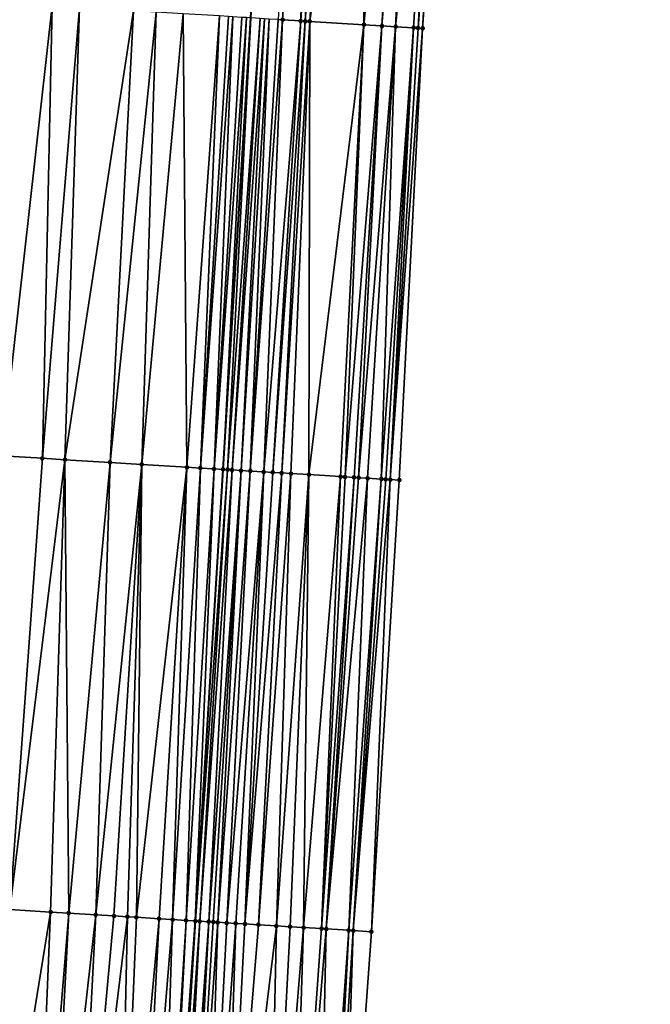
# Model space of a CAD drawing. Header units: feet. Extents: x 2004186 to 2014793, y 836912 to 864902.
# Tile 203 of 256: x 2010595 to 2010623, y 843182 to 843225. Entities that reach past the tile are written whole.
import ezdxf

# ---------------------------------------------------------------- set-up
doc = ezdxf.new("R2010")
doc.units = ezdxf.units.FT
doc.header["$LTSCALE"] = 100
doc.header["$MEASUREMENT"] = 0
for name, color, linetype, lineweight in [('EP_Travel Lane', 5, 'Continuous', 40), ('Road Shots', 4, 'Continuous', 200), ('Road X-Section', 30, 'Continuous', 13)]:
    doc.layers.add(name, color=color, linetype=linetype, lineweight=lineweight)
doc.layers.add('I-77 SB_MM21-27-Surface-Border', color=7, linetype='Continuous')
doc.layers.add('I-77 SB_MM21-27-Surface-TIN', color=7, linetype='Continuous')

msp = doc.modelspace()

# ---------------------------------------------------------------- linework, layer by layer
at = {"layer": 'EP_Travel Lane'}
msp.add_polyline3d([(2010595.861461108, 843065.7632408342, 384.9105813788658), (2010597.080427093, 843085.7127757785, 385.3129092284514), (2010598.301812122, 843105.6559268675, 385.6958026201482), (2010599.525675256, 843125.6110801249, 386.051468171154), (2010600.749727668, 843145.5693195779, 386.4203134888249), (2010601.973813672, 843165.528106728, 386.7846688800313), (2010603.197862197, 843185.4862827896, 387.1621793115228), (2010604.421969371, 843205.445415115, 387.5258237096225), (2010605.646040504, 843225.403959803, 387.9168780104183), (2010606.866975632, 843245.363938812, 388.2906756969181), (2010608.079633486, 843265.3247387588, 388.6773120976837), (2010609.287042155, 843285.2843700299, 389.0644890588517), (2010610.494465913, 843305.2442507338, 389.4270142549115), (2010611.701898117, 843325.2042710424, 389.8116025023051), (2010612.909273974, 843345.1633598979, 390.2029086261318), (2010614.116702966, 843365.1233271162, 390.562807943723), (2010615.324031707, 843385.081637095, 390.938501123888), (2010616.552035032, 843405.029194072, 391.3267892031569)], dxfattribs=at)
at = {"layer": 'I-77 SB_MM21-27-Surface-Border', "color": 3, "linetype": 'ByBlock', "lineweight": -2}
msp.add_polyline3d([(2010623.302710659, 843404.6146482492, 391.0750838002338), (2010622.070041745, 843384.6715023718, 390.6895467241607), (2010620.84244418, 843364.7145325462, 390.3007205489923), (2010620.413247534, 843344.7069849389, 389.9102845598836), (2010618.985991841, 843324.7617183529, 389.5418698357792), (2010618.157527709, 843304.7783699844, 389.1375610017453), (2010617.129468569, 843284.8077509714, 388.7624348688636), (2010615.901773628, 843264.8491981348, 388.3748637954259), (2010614.672236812, 843244.8881377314, 387.9932731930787), (2010613.240412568, 843224.9402080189, 387.6250575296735), (2010612.206920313, 843204.9699725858, 387.2382704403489), (2010610.973759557, 843185.0112751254, 386.8667694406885), (2010609.541055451, 843165.066141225, 386.4932210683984), (2010608.108269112, 843145.1196763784, 386.1438831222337), (2010606.475915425, 843125.1863866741, 385.7869295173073), (2010604.843730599, 843105.2558300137, 385.4837966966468), (2010603.6228613, 843085.3194858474, 385.1158775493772), (2010602.818326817, 843065.3504949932, 384.6602637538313)], dxfattribs=at)
at = {"layer": 'I-77 SB_MM21-27-Surface-TIN', "color": 128, "linetype": 'ByBlock', "lineweight": -2}
for points in [[(2010608.084449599, 843245.2894907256, 388.256584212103), (2010606.852303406, 843225.3301868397, 387.8765154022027), (2010607.051934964, 843225.3180509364, 387.8659302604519)], [(2010608.284083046, 843245.2773857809, 388.2455588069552), (2010608.084449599, 843245.2894907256, 388.256584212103), (2010607.051934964, 843225.3180509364, 387.8659302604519)], [(2010608.284083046, 843245.2773857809, 388.2455588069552), (2010607.051934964, 843225.3180509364, 387.8659302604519), (2010607.850452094, 843225.2693599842, 387.831478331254)], [(2010609.08260883, 843245.2288361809, 388.2083629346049), (2010608.284083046, 843245.2773857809, 388.2455588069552), (2010607.850452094, 843225.2693599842, 387.831478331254)], [(2010609.08260883, 843245.2288361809, 388.2083629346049), (2010607.850452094, 843225.2693599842, 387.831478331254), (2010608.050071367, 843225.2570252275, 387.8315399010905)], [(2010609.481855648, 843245.2043007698, 388.2036279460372), (2010609.08260883, 843245.2288361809, 388.2083629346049), (2010608.050071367, 843225.2570252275, 387.8315399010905)], [(2010609.481855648, 843245.2043007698, 388.2036279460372), (2010608.050071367, 843225.2570252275, 387.8315399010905), (2010608.249696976, 843225.2447930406, 387.8261098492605)], [(2010610.879267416, 843245.1192035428, 388.1457390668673), (2010609.481855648, 843245.2043007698, 388.2036279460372), (2010608.249696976, 843225.2447930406, 387.8261098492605)], [(2010610.879267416, 843245.1192035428, 388.1457390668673), (2010608.249696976, 843225.2447930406, 387.8261098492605), (2010610.645241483, 843225.098608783, 387.7287184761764)], [(2010612.67593788, 843245.0097634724, 388.0728717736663), (2010610.879267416, 843245.1192035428, 388.1457390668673), (2010610.645241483, 843225.098608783, 387.7287184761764)], [(2010612.67593788, 843245.0097634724, 388.0728717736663), (2010610.645241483, 843225.098608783, 387.7287184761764), (2010611.443755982, 843225.0498752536, 387.6965461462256)], [(2010613.075200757, 843244.9854884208, 388.0542872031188), (2010612.67593788, 843245.0097634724, 388.0728717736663), (2010611.443755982, 843225.0498752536, 387.6965461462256)], [(2010613.075200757, 843244.9854884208, 388.0542872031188), (2010611.443755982, 843225.0498752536, 387.6965461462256), (2010612.042643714, 843225.0133551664, 387.6708074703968)], [(2010614.073346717, 843244.9246187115, 388.0175114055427), (2010613.075200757, 843244.9854884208, 388.0542872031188), (2010612.042643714, 843225.0133551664, 387.6708074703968)], [(2010614.073346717, 843244.9246187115, 388.0175114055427), (2010612.042643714, 843225.0133551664, 387.6708074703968), (2010612.841156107, 843224.9645875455, 387.6404604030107)], [(2010614.073346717, 843244.9246187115, 388.0175114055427), (2010612.841156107, 843224.9645875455, 387.6404604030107), (2010613.04078215, 843224.9523623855, 387.6346541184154)], [(2010614.472607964, 843244.9003172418, 388.0003321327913), (2010614.073346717, 843244.9246187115, 388.0175114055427), (2010613.04078215, 843224.9523623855, 387.6346541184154)], [(2010614.472607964, 843244.9003172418, 388.0003321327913), (2010613.04078215, 843224.9523623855, 387.6346541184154), (2010613.240412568, 843224.9402080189, 387.6250575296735)], [(2010614.472607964, 843244.9003172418, 388.0003321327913), (2010613.240412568, 843224.9402080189, 387.6250575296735), (2010614.672236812, 843244.8881377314, 387.9932731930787)], [(2010596.871133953, 843225.9435929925, 388.0518164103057), (2010594.874902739, 843226.0663175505, 388.084556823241), (2010594.639898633, 843206.0469220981, 387.6751225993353)], [(2010596.871133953, 843225.9435929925, 388.0518164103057), (2010594.639898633, 843206.0469220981, 387.6751225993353), (2010596.436501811, 843205.9363904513, 387.6506598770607)], [(2010598.068868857, 843225.8698963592, 388.0354862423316), (2010596.871133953, 843225.9435929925, 388.0518164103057), (2010596.436501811, 843205.9363904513, 387.6506598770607)], [(2010598.068868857, 843225.8698963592, 388.0354862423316), (2010596.436501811, 843205.9363904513, 387.6506598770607), (2010597.434610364, 843205.8749140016, 387.6407053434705)], [(2010600.464326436, 843225.7223051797, 388.0134222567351), (2010598.068868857, 843225.8698963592, 388.0354862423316), (2010597.434610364, 843205.8749140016, 387.6407053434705)], [(2010600.464326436, 843225.7223051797, 388.0134222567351), (2010597.434610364, 843205.8749140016, 387.6407053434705), (2010599.430822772, 843205.751885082, 387.6247459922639)], [(2010601.462439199, 843225.6608968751, 387.9995162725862), (2010600.464326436, 843225.7223051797, 388.0134222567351), (2010599.430822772, 843205.751885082, 387.6247459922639)], [(2010601.462439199, 843225.6608968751, 387.9995162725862), (2010599.430822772, 843205.751885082, 387.6247459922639), (2010600.828178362, 843205.6658765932, 387.6077680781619)], [(2010602.660172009, 843225.5871663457, 387.9850009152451), (2010601.462439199, 843225.6608968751, 387.9995162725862), (2010600.828178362, 843205.6658765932, 387.6077680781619)], [(2010602.660172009, 843225.5871663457, 387.9850009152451), (2010600.828178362, 843205.6658765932, 387.6077680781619), (2010602.824406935, 843205.543109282, 387.5782165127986)], [(2010604.257156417, 843225.4889775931, 387.9592961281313), (2010602.660172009, 843225.5871663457, 387.9850009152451), (2010602.824406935, 843205.543109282, 387.5782165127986)], [(2010604.257156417, 843225.4889775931, 387.9592961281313), (2010602.824406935, 843205.543109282, 387.5782165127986), (2010603.423281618, 843205.5063780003, 387.5642119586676)], [(2010604.656405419, 843225.4644773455, 387.9503567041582), (2010604.257156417, 843225.4889775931, 387.9592961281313), (2010603.423281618, 843205.5063780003, 387.5642119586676)], [(2010604.856034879, 843225.452307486, 387.9415895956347), (2010604.656405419, 843225.4644773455, 387.9503567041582), (2010603.423281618, 843205.5063780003, 387.5642119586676)], [(2010604.856034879, 843225.452307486, 387.9415895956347), (2010603.423281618, 843205.5063780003, 387.5642119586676), (2010604.022164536, 843205.4697800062, 387.5432822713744)], [(2010605.255286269, 843225.4278458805, 387.930581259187), (2010604.856034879, 843225.452307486, 387.9415895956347), (2010604.022164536, 843205.4697800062, 387.5432822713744)], [(2010605.454915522, 843225.4156726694, 387.9219935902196), (2010605.255286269, 843225.4278458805, 387.930581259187), (2010604.022164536, 843205.4697800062, 387.5432822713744)], [(2010605.454915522, 843225.4156726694, 387.9219935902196), (2010604.022164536, 843205.4697800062, 387.5432822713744), (2010604.421423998, 843205.445449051, 387.525811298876)], [(2010605.454915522, 843225.4156726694, 387.9219935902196), (2010604.421423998, 843205.445449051, 387.525811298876), (2010605.646040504, 843225.403959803, 387.9168780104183)], [(2010604.421423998, 843205.445449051, 387.525811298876), (2010604.421969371, 843205.445415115, 387.5258237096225), (2010605.646040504, 843225.403959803, 387.9168780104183)], [(2010605.654541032, 843225.4034388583, 387.9166504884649), (2010605.646040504, 843225.403959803, 387.9168780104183), (2010604.421969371, 843205.445415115, 387.5258237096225)], [(2010605.654541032, 843225.4034388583, 387.9166504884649), (2010604.421969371, 843205.445415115, 387.5258237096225), (2010604.621037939, 843205.433028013, 387.5303538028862)], [(2010606.053769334, 843225.3786035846, 387.9256485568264), (2010605.654541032, 843225.4034388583, 387.9166504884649), (2010604.621037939, 843205.433028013, 387.5303538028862)], [(2010606.053769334, 843225.3786035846, 387.9256485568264), (2010604.621037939, 843205.433028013, 387.5303538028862), (2010604.820657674, 843205.4207007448, 387.5300243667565)], [(2010606.253395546, 843225.3663811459, 387.9196965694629), (2010606.053769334, 843225.3786035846, 387.9256485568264), (2010604.820657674, 843205.4207007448, 387.5300243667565)], [(2010606.253395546, 843225.3663811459, 387.9196965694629), (2010604.820657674, 843205.4207007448, 387.5300243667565), (2010605.219907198, 843205.3962089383, 387.5209106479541)], [(2010606.45302505, 843225.3542119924, 387.9108916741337), (2010606.253395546, 843225.3663811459, 387.9196965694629), (2010605.219907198, 843205.3962089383, 387.5209106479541)], [(2010606.45302505, 843225.3542119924, 387.9108916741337), (2010605.219907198, 843205.3962089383, 387.5209106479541), (2010605.619168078, 843205.3719009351, 387.5022471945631)], [(2010606.852303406, 843225.3301868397, 387.8765154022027), (2010606.45302505, 843225.3542119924, 387.9108916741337), (2010605.619168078, 843205.3719009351, 387.5022471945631)], [(2010607.051934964, 843225.3180509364, 387.8659302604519), (2010606.852303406, 843225.3301868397, 387.8765154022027), (2010605.619168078, 843205.3719009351, 387.5022471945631)], [(2010607.051934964, 843225.3180509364, 387.8659302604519), (2010605.619168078, 843205.3719009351, 387.5022471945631), (2010606.21806489, 843205.3355278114, 387.4696340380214)], [(2010607.850452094, 843225.2693599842, 387.831478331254), (2010607.051934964, 843225.3180509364, 387.8659302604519), (2010606.21806489, 843205.3355278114, 387.4696340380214)], [(2010607.850452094, 843225.2693599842, 387.831478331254), (2010606.21806489, 843205.3355278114, 387.4696340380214), (2010606.6173188, 843205.3111070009, 387.4568316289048)], [(2010608.050071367, 843225.2570252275, 387.8315399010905), (2010607.850452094, 843225.2693599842, 387.831478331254), (2010606.6173188, 843205.3111070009, 387.4568316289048)], [(2010608.050071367, 843225.2570252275, 387.8315399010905), (2010606.6173188, 843205.3111070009, 387.4568316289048), (2010607.016569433, 843205.2866331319, 387.4467859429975)], [(2010608.249696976, 843225.2447930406, 387.8261098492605), (2010608.050071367, 843225.2570252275, 387.8315399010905), (2010607.016569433, 843205.2866331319, 387.4467859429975)], [(2010608.249696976, 843225.2447930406, 387.8261098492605), (2010607.016569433, 843205.2866331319, 387.4467859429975), (2010607.415826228, 843205.2622590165, 387.4315574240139)], [(2010608.249696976, 843225.2447930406, 387.8261098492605), (2010607.415826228, 843205.2622590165, 387.4315574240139), (2010608.214347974, 843205.2136427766, 387.3942426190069)], [(2010610.645241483, 843225.098608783, 387.7287184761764), (2010608.249696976, 843225.2447930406, 387.8261098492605), (2010608.214347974, 843205.2136427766, 387.3942426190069)], [(2010610.645241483, 843225.098608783, 387.7287184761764), (2010608.214347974, 843205.2136427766, 387.3942426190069), (2010609.611749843, 843205.1283832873, 387.3383494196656)], [(2010610.645241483, 843225.098608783, 387.7287184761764), (2010609.611749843, 843205.1283832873, 387.3383494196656), (2010609.811376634, 843205.1161702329, 387.3320858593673)], [(2010611.443755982, 843225.0498752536, 387.6965461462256), (2010610.645241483, 843225.098608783, 387.7287184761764), (2010609.811376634, 843205.1161702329, 387.3320858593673)], [(2010611.443755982, 843225.0498752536, 387.6965461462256), (2010609.811376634, 843205.1161702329, 387.3320858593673), (2010610.210616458, 843205.0915214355, 387.3311288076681)], [(2010611.443755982, 843225.0498752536, 387.6965461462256), (2010610.210616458, 843205.0915214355, 387.3311288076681), (2010610.410244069, 843205.0793216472, 387.3241759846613)], [(2010612.042643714, 843225.0133551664, 387.6708074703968), (2010611.443755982, 843225.0498752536, 387.6965461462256), (2010610.410244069, 843205.0793216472, 387.3241759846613)], [(2010612.042643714, 843225.0133551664, 387.6708074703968), (2010610.410244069, 843205.0793216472, 387.3241759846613), (2010610.809509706, 843205.0550906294, 387.3015126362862)], [(2010612.042643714, 843225.0133551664, 387.6708074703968), (2010610.809509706, 843205.0550906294, 387.3015126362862), (2010611.408399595, 843205.0186054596, 387.2747210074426)], [(2010612.841156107, 843224.9645875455, 387.6404604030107), (2010612.042643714, 843225.0133551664, 387.6708074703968), (2010611.408399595, 843205.0186054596, 387.2747210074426)], [(2010612.841156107, 843224.9645875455, 387.6404604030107), (2010611.408399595, 843205.0186054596, 387.2747210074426), (2010611.608028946, 843205.006433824, 387.2663054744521)], [(2010612.841156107, 843224.9645875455, 387.6404604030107), (2010611.608028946, 843205.006433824, 387.2663054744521), (2010611.807662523, 843204.994330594, 387.2543358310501)], [(2010613.04078215, 843224.9523623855, 387.6346541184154), (2010612.841156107, 843224.9645875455, 387.6404604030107), (2010611.807662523, 843204.994330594, 387.2543358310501)], [(2010613.04078215, 843224.9523623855, 387.6346541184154), (2010611.807662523, 843204.994330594, 387.2543358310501), (2010613.240412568, 843224.9402080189, 387.6250575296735)], [(2010613.240412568, 843224.9402080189, 387.6250575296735), (2010611.807662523, 843204.994330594, 387.2543358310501), (2010612.206920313, 843204.9699725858, 387.2382704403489)], [(2010596.436501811, 843205.9363904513, 387.6506598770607), (2010594.639898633, 843206.0469220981, 387.6751225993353), (2010595.003737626, 843185.9902841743, 387.2860750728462)], [(2010597.434610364, 843205.8749140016, 387.6407053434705), (2010596.436501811, 843205.9363904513, 387.6506598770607), (2010595.003737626, 843185.9902841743, 387.2860750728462)], [(2010597.434610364, 843205.8749140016, 387.6407053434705), (2010595.003737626, 843185.9902841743, 387.2860750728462), (2010596.800332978, 843185.8796258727, 387.2672832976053)], [(2010597.434610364, 843205.8749140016, 387.6407053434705), (2010596.800332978, 843185.8796258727, 387.2672832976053), (2010597.598819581, 843185.8304408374, 387.2591261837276)], [(2010599.430822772, 843205.751885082, 387.6247459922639), (2010597.434610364, 843205.8749140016, 387.6407053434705), (2010597.598819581, 843185.8304408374, 387.2591261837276)], [(2010599.430822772, 843205.751885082, 387.6247459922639), (2010597.598819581, 843185.8304408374, 387.2591261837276), (2010598.796550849, 843185.7566853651, 387.2456849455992)], [(2010600.828178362, 843205.6658765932, 387.6077680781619), (2010599.430822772, 843205.751885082, 387.6247459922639), (2010598.796550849, 843185.7566853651, 387.2456849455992)], [(2010600.828178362, 843205.6658765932, 387.6077680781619), (2010598.796550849, 843185.7566853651, 387.2456849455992), (2010599.595037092, 843185.7074945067, 387.2378457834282)], [(2010600.828178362, 843205.6658765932, 387.6077680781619), (2010599.595037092, 843185.7074945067, 387.2378457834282), (2010600.193903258, 843185.670625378, 387.2306551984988)], [(2010600.828178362, 843205.6658765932, 387.6077680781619), (2010600.193903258, 843185.670625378, 387.2306551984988), (2010600.593146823, 843185.646037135, 387.2263432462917)], [(2010602.824406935, 843205.543109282, 387.5782165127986), (2010600.828178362, 843205.6658765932, 387.6077680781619), (2010600.593146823, 843185.646037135, 387.2263432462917)], [(2010602.824406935, 843205.543109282, 387.5782165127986), (2010600.593146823, 843185.646037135, 387.2263432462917), (2010601.591261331, 843185.5846570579, 387.210620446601)], [(2010602.824406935, 843205.543109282, 387.5782165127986), (2010601.591261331, 843185.5846570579, 387.210620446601), (2010602.190133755, 843185.5478892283, 387.1978989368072)], [(2010603.423281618, 843205.5063780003, 387.5642119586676), (2010602.824406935, 843205.543109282, 387.5782165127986), (2010602.190133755, 843185.5478892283, 387.1978989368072)], [(2010603.423281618, 843205.5063780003, 387.5642119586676), (2010602.190133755, 843185.5478892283, 387.1978989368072), (2010602.78901125, 843185.5112034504, 387.180697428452)], [(2010604.022164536, 843205.4697800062, 387.5432822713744), (2010603.423281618, 843205.5063780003, 387.5642119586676), (2010602.78901125, 843185.5112034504, 387.180697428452)], [(2010604.022164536, 843205.4697800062, 387.5432822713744), (2010602.78901125, 843185.5112034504, 387.180697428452), (2010603.188270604, 843185.4868707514, 387.1624328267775)], [(2010604.421423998, 843205.445449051, 387.525811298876), (2010604.022164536, 843205.4697800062, 387.5432822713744), (2010603.188270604, 843185.4868707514, 387.1624328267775)], [(2010604.421423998, 843205.445449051, 387.525811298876), (2010603.188270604, 843185.4868707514, 387.1624328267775), (2010604.421969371, 843205.445415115, 387.5258237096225)], [(2010603.188270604, 843185.4868707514, 387.1624328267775), (2010603.197862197, 843185.4862827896, 387.1621793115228), (2010604.421969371, 843205.445415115, 387.5258237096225)], [(2010604.621037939, 843205.433028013, 387.5303538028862), (2010604.421969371, 843205.445415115, 387.5258237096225), (2010603.197862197, 843185.4862827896, 387.1621793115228)], [(2010604.621037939, 843205.433028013, 387.5303538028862), (2010603.197862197, 843185.4862827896, 387.1621793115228), (2010603.387895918, 843185.4746337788, 387.1571565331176)], [(2010604.820657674, 843205.4207007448, 387.5300243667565), (2010604.621037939, 843205.433028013, 387.5303538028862), (2010603.387895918, 843185.4746337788, 387.1571565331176)], [(2010604.820657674, 843205.4207007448, 387.5300243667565), (2010603.387895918, 843185.4746337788, 387.1571565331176), (2010603.787130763, 843185.4499043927, 387.1605509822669)], [(2010605.219907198, 843205.3962089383, 387.5209106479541), (2010604.820657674, 843205.4207007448, 387.5300243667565), (2010603.787130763, 843185.4499043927, 387.1605509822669)], [(2010605.219907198, 843205.3962089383, 387.5209106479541), (2010603.787130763, 843185.4499043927, 387.1605509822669), (2010603.986753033, 843185.4376181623, 387.1579641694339)], [(2010605.219907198, 843205.3962089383, 387.5209106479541), (2010603.986753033, 843185.4376181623, 387.1579641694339), (2010604.186380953, 843185.4254233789, 387.1503843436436)], [(2010605.619168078, 843205.3719009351, 387.5022471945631), (2010605.219907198, 843205.3962089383, 387.5209106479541), (2010604.186380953, 843185.4254233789, 387.1503843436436)], [(2010605.619168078, 843205.3719009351, 387.5022471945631), (2010604.186380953, 843185.4254233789, 387.1503843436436), (2010604.585646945, 843185.4011980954, 387.1262548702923)], [(2010606.21806489, 843205.3355278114, 387.4696340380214), (2010605.619168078, 843205.3719009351, 387.5022471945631), (2010604.585646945, 843185.4011980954, 387.1262548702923)], [(2010606.21806489, 843205.3355278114, 387.4696340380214), (2010604.585646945, 843185.4011980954, 387.1262548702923), (2010604.984905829, 843185.3768577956, 387.1084052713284)], [(2010606.21806489, 843205.3355278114, 387.4696340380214), (2010604.984905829, 843185.3768577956, 387.1084052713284), (2010605.384167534, 843185.3525631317, 387.088063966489)], [(2010606.6173188, 843205.3111070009, 387.4568316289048), (2010606.21806489, 843205.3355278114, 387.4696340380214), (2010605.384167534, 843185.3525631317, 387.088063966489)], [(2010607.016569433, 843205.2866331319, 387.4467859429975), (2010606.6173188, 843205.3111070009, 387.4568316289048), (2010605.384167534, 843185.3525631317, 387.088063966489)], [(2010607.016569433, 843205.2866331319, 387.4467859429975), (2010605.384167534, 843185.3525631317, 387.088063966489), (2010605.983048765, 843185.315937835, 387.0675601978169)], [(2010607.415826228, 843205.2622590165, 387.4315574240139), (2010607.016569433, 843205.2866331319, 387.4467859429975), (2010605.983048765, 843185.315937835, 387.0675601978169)], [(2010607.415826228, 843205.2622590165, 387.4315574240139), (2010605.983048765, 843185.315937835, 387.0675601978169), (2010606.781563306, 843185.2672049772, 387.0347142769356)], [(2010608.214347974, 843205.2136427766, 387.3942426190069), (2010607.415826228, 843205.2622590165, 387.4315574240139), (2010606.781563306, 843185.2672049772, 387.0347142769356)], [(2010608.214347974, 843205.2136427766, 387.3942426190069), (2010606.781563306, 843185.2672049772, 387.0347142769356), (2010607.380450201, 843185.2306713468, 387.0092055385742)], [(2010608.214347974, 843205.2136427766, 387.3942426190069), (2010607.380450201, 843185.2306713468, 387.0092055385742), (2010607.979333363, 843185.1940773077, 386.9869951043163)], [(2010609.611749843, 843205.1283832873, 387.3383494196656), (2010608.214347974, 843205.2136427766, 387.3942426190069), (2010607.979333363, 843185.1940773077, 386.9869951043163)], [(2010609.611749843, 843205.1283832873, 387.3383494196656), (2010607.979333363, 843185.1940773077, 386.9869951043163), (2010608.777849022, 843185.1453625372, 386.9531616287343)], [(2010609.811376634, 843205.1161702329, 387.3320858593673), (2010609.611749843, 843205.1283832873, 387.3383494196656), (2010608.777849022, 843185.1453625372, 386.9531616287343)], [(2010610.210616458, 843205.0915214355, 387.3311288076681), (2010609.811376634, 843205.1161702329, 387.3320858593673), (2010608.777849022, 843185.1453625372, 386.9531616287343)], [(2010610.210616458, 843205.0915214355, 387.3311288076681), (2010608.777849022, 843185.1453625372, 386.9531616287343), (2010608.977476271, 843185.1331568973, 386.9461745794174)], [(2010610.410244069, 843205.0793216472, 387.3241759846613), (2010610.210616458, 843205.0915214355, 387.3311288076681), (2010608.977476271, 843185.1331568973, 386.9461745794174)], [(2010610.809509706, 843205.0550906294, 387.3015126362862), (2010610.410244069, 843205.0793216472, 387.3241759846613), (2010608.977476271, 843185.1331568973, 386.9461745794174)], [(2010610.809509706, 843205.0550906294, 387.3015126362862), (2010608.977476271, 843185.1331568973, 386.9461745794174), (2010609.975619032, 843185.072234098, 386.9054844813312)], [(2010611.408399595, 843205.0186054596, 387.2747210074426), (2010610.809509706, 843205.0550906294, 387.3015126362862), (2010609.975619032, 843185.072234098, 386.9054844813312)], [(2010611.408399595, 843205.0186054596, 387.2747210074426), (2010609.975619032, 843185.072234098, 386.9054844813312), (2010610.175245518, 843185.0600161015, 386.8991721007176)], [(2010611.608028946, 843205.006433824, 387.2663054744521), (2010611.408399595, 843205.0186054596, 387.2747210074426), (2010610.175245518, 843185.0600161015, 386.8991721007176)], [(2010611.807662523, 843204.994330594, 387.2543358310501), (2010611.608028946, 843205.006433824, 387.2663054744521), (2010610.175245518, 843185.0600161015, 386.8991721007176)], [(2010611.807662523, 843204.994330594, 387.2543358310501), (2010610.175245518, 843185.0600161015, 386.8991721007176), (2010610.973759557, 843185.0112751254, 386.8667694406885)], [(2010611.807662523, 843204.994330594, 387.2543358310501), (2010610.973759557, 843185.0112751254, 386.8667694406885), (2010612.206920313, 843204.9699725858, 387.2382704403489)], [(2010596.800332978, 843185.8796258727, 387.2672832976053), (2010595.003737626, 843185.9902841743, 387.2860750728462), (2010593.571014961, 843166.0448498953, 386.9115114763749)], [(2010596.800332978, 843185.8796258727, 387.2672832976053), (2010593.571014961, 843166.0448498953, 386.9115114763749), (2010595.966478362, 843165.897352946, 386.8849701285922)], [(2010597.598819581, 843185.8304408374, 387.2591261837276), (2010596.800332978, 843185.8796258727, 387.2672832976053), (2010595.966478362, 843165.897352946, 386.8849701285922)], [(2010597.598819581, 843185.8304408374, 387.2591261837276), (2010595.966478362, 843165.897352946, 386.8849701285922), (2010596.565342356, 843165.8604486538, 386.8799101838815)], [(2010598.796550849, 843185.7566853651, 387.2456849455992), (2010597.598819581, 843185.8304408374, 387.2591261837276), (2010596.565342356, 843165.8604486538, 386.8799101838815)], [(2010598.796550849, 843185.7566853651, 387.2456849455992), (2010596.565342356, 843165.8604486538, 386.8799101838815), (2010597.763076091, 843165.786733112, 386.8649132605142)], [(2010599.595037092, 843185.7074945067, 387.2378457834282), (2010598.796550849, 843185.7566853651, 387.2456849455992), (2010597.763076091, 843165.786733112, 386.8649132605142)], [(2010600.193903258, 843185.670625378, 387.2306551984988), (2010599.595037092, 843185.7074945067, 387.2378457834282), (2010597.763076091, 843165.786733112, 386.8649132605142)], [(2010600.193903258, 843185.670625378, 387.2306551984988), (2010597.763076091, 843165.786733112, 386.8649132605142), (2010599.75929792, 843165.6638566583, 386.8408208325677)], [(2010600.593146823, 843185.646037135, 387.2263432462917), (2010600.193903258, 843185.670625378, 387.2306551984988), (2010599.75929792, 843165.6638566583, 386.8408208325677)], [(2010601.591261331, 843185.5846570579, 387.210620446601), (2010600.593146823, 843185.646037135, 387.2263432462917), (2010599.75929792, 843165.6638566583, 386.8408208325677)], [(2010601.591261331, 843185.5846570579, 387.210620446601), (2010599.75929792, 843165.6638566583, 386.8408208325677), (2010600.557795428, 843165.6148481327, 386.8237376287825)], [(2010602.190133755, 843185.5478892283, 387.1978989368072), (2010601.591261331, 843185.5846570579, 387.210620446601), (2010600.557795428, 843165.6148481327, 386.8237376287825)], [(2010602.190133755, 843185.5478892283, 387.1978989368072), (2010600.557795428, 843165.6148481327, 386.8237376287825), (2010601.555926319, 843165.553733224, 386.7947438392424)], [(2010602.78901125, 843185.5112034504, 387.180697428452), (2010602.190133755, 843185.5478892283, 387.1978989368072), (2010601.555926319, 843165.553733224, 386.7947438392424)], [(2010602.78901125, 843185.5112034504, 387.180697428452), (2010601.555926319, 843165.553733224, 386.7947438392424), (2010601.755553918, 843165.5415332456, 386.7877393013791)], [(2010603.188270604, 843185.4868707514, 387.1624328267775), (2010602.78901125, 843185.5112034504, 387.180697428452), (2010601.755553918, 843165.5415332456, 386.7877393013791)], [(2010603.188270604, 843185.4868707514, 387.1624328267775), (2010601.755553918, 843165.5415332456, 386.7877393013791), (2010601.955176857, 843165.529257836, 386.7846886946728)], [(2010603.188270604, 843185.4868707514, 387.1624328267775), (2010601.955176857, 843165.529257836, 386.7846886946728), (2010601.973813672, 843165.528106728, 386.7846688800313)], [(2010603.188270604, 843185.4868707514, 387.1624328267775), (2010601.973813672, 843165.528106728, 386.7846688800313), (2010603.197862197, 843185.4862827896, 387.1621793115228)], [(2010603.387895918, 843185.4746337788, 387.1571565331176), (2010603.197862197, 843185.4862827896, 387.1621793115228), (2010601.973813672, 843165.528106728, 386.7846688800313)], [(2010603.387895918, 843185.4746337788, 387.1571565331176), (2010601.973813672, 843165.528106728, 386.7846688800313), (2010602.354416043, 843165.5045987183, 386.7842642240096)], [(2010603.787130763, 843185.4499043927, 387.1605509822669), (2010603.387895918, 843185.4746337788, 387.1571565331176), (2010602.354416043, 843165.5045987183, 386.7842642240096)], [(2010603.787130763, 843185.4499043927, 387.1605509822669), (2010602.354416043, 843165.5045987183, 386.7842642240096), (2010602.554038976, 843165.4923231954, 386.7812195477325)], [(2010603.787130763, 843185.4499043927, 387.1605509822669), (2010602.554038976, 843165.4923231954, 386.7812195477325), (2010602.753664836, 843165.4800950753, 386.7756901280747)], [(2010603.986753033, 843185.4376181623, 387.1579641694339), (2010603.787130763, 843185.4499043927, 387.1605509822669), (2010602.753664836, 843165.4800950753, 386.7756901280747)], [(2010604.186380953, 843185.4254233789, 387.1503843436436), (2010603.986753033, 843185.4376181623, 387.1579641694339), (2010602.753664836, 843165.4800950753, 386.7756901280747)], [(2010604.186380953, 843185.4254233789, 387.1503843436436), (2010602.753664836, 843165.4800950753, 386.7756901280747), (2010603.552185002, 843165.4314532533, 386.7393851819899)], [(2010604.585646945, 843185.4011980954, 387.1262548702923), (2010604.186380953, 843185.4254233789, 387.1503843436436), (2010603.552185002, 843165.4314532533, 386.7393851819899)], [(2010604.984905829, 843185.3768577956, 387.1084052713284), (2010604.585646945, 843185.4011980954, 387.1262548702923), (2010603.552185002, 843165.4314532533, 386.7393851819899)], [(2010604.984905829, 843185.3768577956, 387.1084052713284), (2010603.552185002, 843165.4314532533, 386.7393851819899), (2010604.350703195, 843165.3827795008, 386.704753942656)], [(2010605.384167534, 843185.3525631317, 387.088063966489), (2010604.984905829, 843185.3768577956, 387.1084052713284), (2010604.350703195, 843165.3827795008, 386.704753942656)], [(2010605.983048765, 843185.315937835, 387.0675601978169), (2010605.384167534, 843185.3525631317, 387.088063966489), (2010604.350703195, 843165.3827795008, 386.704753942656)], [(2010606.781563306, 843185.2672049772, 387.0347142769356), (2010605.983048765, 843185.315937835, 387.0675601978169), (2010604.350703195, 843165.3827795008, 386.704753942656)], [(2010606.781563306, 843185.2672049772, 387.0347142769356), (2010604.350703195, 843165.3827795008, 386.704753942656), (2010606.346994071, 843165.2610205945, 386.622082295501)], [(2010607.380450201, 843185.2306713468, 387.0092055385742), (2010606.781563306, 843185.2672049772, 387.0347142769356), (2010606.346994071, 843165.2610205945, 386.622082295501)], [(2010607.979333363, 843185.1940773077, 386.9869951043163), (2010607.380450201, 843185.2306713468, 387.0092055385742), (2010606.346994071, 843165.2610205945, 386.622082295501)], [(2010607.979333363, 843185.1940773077, 386.9869951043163), (2010606.346994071, 843165.2610205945, 386.622082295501), (2010607.345136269, 843165.2000886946, 386.5834956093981)], [(2010608.777849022, 843185.1453625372, 386.9531616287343), (2010607.979333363, 843185.1940773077, 386.9869951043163), (2010607.345136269, 843165.2000886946, 386.5834956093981)], [(2010608.977476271, 843185.1331568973, 386.9461745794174), (2010608.777849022, 843185.1453625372, 386.9531616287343), (2010607.345136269, 843165.2000886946, 386.5834956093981)], [(2010608.977476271, 843185.1331568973, 386.9461745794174), (2010607.345136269, 843165.2000886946, 386.5834956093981), (2010608.54290815, 843165.1269905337, 386.536136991)], [(2010609.975619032, 843185.072234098, 386.9054844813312), (2010608.977476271, 843185.1331568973, 386.9461745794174), (2010608.54290815, 843165.1269905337, 386.536136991)], [(2010609.975619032, 843185.072234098, 386.9054844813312), (2010608.54290815, 843165.1269905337, 386.536136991), (2010608.9421692, 843165.10268528, 386.5171637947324)], [(2010610.175245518, 843185.0600161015, 386.8991721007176), (2010609.975619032, 843185.072234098, 386.9054844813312), (2010608.9421692, 843165.10268528, 386.5171637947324)], [(2010610.175245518, 843185.0600161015, 386.8991721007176), (2010608.9421692, 843165.10268528, 386.5171637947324), (2010609.541055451, 843165.066141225, 386.4932210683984)], [(2010610.175245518, 843185.0600161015, 386.8991721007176), (2010609.541055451, 843165.066141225, 386.4932210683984), (2010610.973759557, 843185.0112751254, 386.8667694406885)]]:
    msp.add_3dface(points, dxfattribs=at)
at = {"layer": 'Road Shots', "lineweight": 100}
for p in [(2010607.051934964, 843225.3180509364, 387.8659302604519), (2010607.850452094, 843225.2693599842, 387.831478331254), (2010608.050071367, 843225.2570252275, 387.8315399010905), (2010608.249696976, 843225.2447930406, 387.8261098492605), (2010610.645241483, 843225.098608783, 387.7287184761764), (2010611.443755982, 843225.0498752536, 387.6965461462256), (2010612.042643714, 843225.0133551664, 387.6708074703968), (2010612.841156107, 843224.9645875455, 387.6404604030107), (2010613.04078215, 843224.9523623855, 387.6346541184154), (2010613.240412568, 843224.9402080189, 387.6250575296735), (2010596.436501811, 843205.9363904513, 387.6506598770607), (2010597.434610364, 843205.8749140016, 387.6407053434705), (2010599.430822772, 843205.751885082, 387.6247459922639), (2010600.828178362, 843205.6658765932, 387.6077680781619), (2010602.824406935, 843205.543109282, 387.5782165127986), (2010603.423281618, 843205.5063780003, 387.5642119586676), (2010604.022164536, 843205.4697800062, 387.5432822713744), (2010604.421423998, 843205.445449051, 387.525811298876), (2010604.621037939, 843205.433028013, 387.5303538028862), (2010604.820657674, 843205.4207007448, 387.5300243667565), (2010605.219907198, 843205.3962089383, 387.5209106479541), (2010605.619168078, 843205.3719009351, 387.5022471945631), (2010606.21806489, 843205.3355278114, 387.4696340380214), (2010606.6173188, 843205.3111070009, 387.4568316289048), (2010607.016569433, 843205.2866331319, 387.4467859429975), (2010607.415826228, 843205.2622590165, 387.4315574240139), (2010608.214347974, 843205.2136427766, 387.3942426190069), (2010609.611749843, 843205.1283832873, 387.3383494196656), (2010609.811376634, 843205.1161702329, 387.3320858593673), (2010610.210616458, 843205.0915214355, 387.3311288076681), (2010610.410244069, 843205.0793216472, 387.3241759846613), (2010610.809509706, 843205.0550906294, 387.3015126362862), (2010611.408399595, 843205.0186054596, 387.2747210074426), (2010611.608028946, 843205.006433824, 387.2663054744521), (2010611.807662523, 843204.994330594, 387.2543358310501), (2010612.206920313, 843204.9699725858, 387.2382704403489), (2010596.800332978, 843185.8796258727, 387.2672832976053), (2010597.598819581, 843185.8304408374, 387.2591261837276), (2010598.796550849, 843185.7566853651, 387.2456849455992), (2010599.595037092, 843185.7074945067, 387.2378457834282), (2010600.193903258, 843185.670625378, 387.2306551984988), (2010600.593146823, 843185.646037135, 387.2263432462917), (2010601.591261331, 843185.5846570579, 387.210620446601), (2010602.190133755, 843185.5478892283, 387.1978989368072), (2010602.78901125, 843185.5112034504, 387.180697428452), (2010603.188270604, 843185.4868707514, 387.1624328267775), (2010603.387895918, 843185.4746337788, 387.1571565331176), (2010603.787130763, 843185.4499043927, 387.1605509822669), (2010603.986753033, 843185.4376181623, 387.1579641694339), (2010604.186380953, 843185.4254233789, 387.1503843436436), (2010604.585646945, 843185.4011980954, 387.1262548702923), (2010604.984905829, 843185.3768577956, 387.1084052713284), (2010605.384167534, 843185.3525631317, 387.088063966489), (2010605.983048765, 843185.315937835, 387.0675601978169), (2010606.781563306, 843185.2672049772, 387.0347142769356), (2010607.380450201, 843185.2306713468, 387.0092055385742), (2010607.979333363, 843185.1940773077, 386.9869951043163), (2010608.777849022, 843185.1453625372, 386.9531616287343), (2010608.977476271, 843185.1331568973, 386.9461745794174), (2010609.975619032, 843185.072234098, 386.9054844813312), (2010610.175245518, 843185.0600161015, 386.8991721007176), (2010610.973759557, 843185.0112751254, 386.8667694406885)]:
    msp.add_point(p, dxfattribs=at)
at = {"layer": 'Road X-Section', "extrusion": (0.0616572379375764, 0.9979220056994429, 0.01870977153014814), "elevation": 965448.8349290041, "flags": 128}
msp.add_lwpolyline([(-1954736.648655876, -17678.8570569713), (-1954737.448655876, -17678.83828108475), (-1954737.848655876, -17678.83048788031), (-1954739.448655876, -17678.78872215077), (-1954740.048655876, -17678.77021719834), (-1954741.048655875, -17678.74990331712), (-1954741.448655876, -17678.73672558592), (-1954741.648655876, -17678.73807300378), (-1954741.848655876, -17678.74936618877), (-1954742.048655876, -17678.7577960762), (-1954742.248655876, -17678.76320967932), (-1954742.448655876, -17678.76646138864), (-1954742.648655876, -17678.76404809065), (-1954743.048655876, -17678.7439846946), (-1954743.448655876, -17678.73578945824), (-1954743.848655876, -17678.72043480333), (-1954744.448655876, -17678.70585208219), (-1954745.248655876, -17678.69745686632), (-1954746.648655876, -17678.67182866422), (-1954748.248655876, -17678.64003769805), (-1954749.448655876, -17678.62023325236), (-1954749.848655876, -17678.61356870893), (-1954750.648655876, -17678.59919544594), (-1954753.448655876, -17678.53629438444), (-1954753.848655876, -17678.53033848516), (-1954754.448655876, -17678.52883455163), (-1954754.648655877, -17678.52564902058), (-1954755.048655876, -17678.50927738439), (-1954755.248655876, -17678.49942076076), (-1954755.448655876, -17678.49205211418), (-1954756.048655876, -17678.47995198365), (-1954757.248655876, -17678.46685657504), (-1954757.848655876, -17678.46018105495), (-1954758.848655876, -17678.44326854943), (-1954761.248655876, -17678.39929852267), (-1954763.448655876, -17678.36681650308), (-1954764.648655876, -17678.34546596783), (-1954765.448655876, -17678.33093767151), (-1954766.248655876, -17678.32252730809), (-1954767.048655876, -17678.32221531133), (-1954768.048655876, -17678.33703958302), (-1954770.048655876, -17678.36978572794), (-1954771.248655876, -17678.3861187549), (-1954773.648655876, -17678.40818660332), (-1954774.648655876, -17678.42209502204), (-1954775.848655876, -17678.43661292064), (-1954777.448655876, -17678.46232220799), (-1954777.848655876, -17678.47126319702), (-1954778.048655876, -17678.48003184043), (-1954778.448655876, -17678.49104210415), (-1954778.648655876, -17678.49963127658), (-1954778.848655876, -17678.50497531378), (-1954779.248655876, -17678.4959756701), (-1954779.448655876, -17678.50192869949), (-1954779.648655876, -17678.51073513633), (-1954780.048655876, -17678.54511742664), (-1954780.248655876, -17678.55570442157), (-1954781.048655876, -17678.5901623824), (-1954781.248655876, -17678.59010080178), (-1954781.448655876, -17678.59553180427), (-1954783.848655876, -17678.69294022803), (-1954784.648655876, -17678.72511819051), (-1954785.248655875, -17678.75086137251), (-1954786.048655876, -17678.78121375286), (-1954786.248655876, -17678.78702105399), (-1954786.448655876, -17678.79661932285)], dxfattribs=at)
at = {"layer": 'Road X-Section', "extrusion": (0.06165658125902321, 0.9979111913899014, 0.01928004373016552), "elevation": 965418.6170583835, "flags": 128}
msp.add_lwpolyline([(-1954736.837579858, -18229.55657207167), (-1954737.637579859, -18229.52883136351), (-1954738.237579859, -18229.5106682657), (-1954739.637579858, -18229.46409111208), (-1954740.037579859, -18229.45398637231), (-1954741.037579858, -18229.41635363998), (-1954741.437579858, -18229.3957431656), (-1954741.637579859, -18229.39924331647), (-1954742.037579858, -18229.43612609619), (-1954742.237579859, -18229.44601391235), (-1954742.437579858, -18229.44706587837), (-1954742.637579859, -18229.44051722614), (-1954742.837579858, -18229.42980292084), (-1954743.037579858, -18229.42119657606), (-1954743.237579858, -18229.41717725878), (-1954743.437579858, -18229.41516027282), (-1954743.837579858, -18229.40774402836), (-1954744.037579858, -18229.40557853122), (-1954744.237579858, -18229.4012059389), (-1954744.837579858, -18229.3964766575), (-1954745.237579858, -18229.38712838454), (-1954745.637579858, -18229.3806881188), (-1954746.437579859, -18229.36678282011), (-1954747.037579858, -18229.3576086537), (-1954747.837579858, -18229.33711773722), (-1954748.637579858, -18229.32086201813), (-1954749.437579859, -18229.31008807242), (-1954750.037579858, -18229.29920628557), (-1954751.237579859, -18229.266374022), (-1954752.237579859, -18229.24528330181), (-1954752.437579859, -18229.24262277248), (-1954753.437579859, -18229.21323818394), (-1954753.837579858, -18229.20615698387), (-1954754.037579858, -18229.20021734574), (-1954754.637579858, -18229.19110453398), (-1954754.837579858, -18229.19006212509), (-1954755.237579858, -18229.18273823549), (-1954755.637579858, -18229.16368974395), (-1954756.437579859, -18229.1471869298), (-1954757.037579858, -18229.13982228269), (-1954758.037579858, -18229.12867299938), (-1954759.037579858, -18229.11170957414), (-1954759.637579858, -18229.09924846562), (-1954760.637579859, -18229.08198745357), (-1954762.237579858, -18229.05465972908), (-1954763.037579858, -18229.04355619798), (-1954764.037579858, -18229.02687059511), (-1954765.437579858, -18228.9974268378), (-1954765.837579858, -18228.99307139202), (-1954766.637579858, -18228.98968053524), (-1954766.837579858, -18228.98939112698), (-1954767.437579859, -18229.00133164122), (-1954767.637579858, -18229.00139585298), (-1954768.237579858, -18229.01115129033), (-1954769.037579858, -18229.02639474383), (-1954770.837579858, -18229.05086201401), (-1954771.837579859, -18229.06081839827), (-1954773.837579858, -18229.07678071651), (-1954775.237579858, -18229.093761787), (-1954777.237579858, -18229.12331884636), (-1954777.837579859, -18229.1373260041), (-1954778.437579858, -18229.15825958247), (-1954778.837579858, -18229.17573380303), (-1954779.037579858, -18229.17119045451), (-1954779.237579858, -18229.17151995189), (-1954779.637579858, -18229.18063536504), (-1954780.037579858, -18229.19930228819), (-1954780.637579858, -18229.2319215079), (-1954781.037579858, -18229.24472629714), (-1954781.437579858, -18229.25477385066), (-1954781.837579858, -18229.2700052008), (-1954782.637579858, -18229.30732694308), (-1954784.037579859, -18229.36323053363), (-1954784.237579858, -18229.3694952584), (-1954784.637579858, -18229.37045248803), (-1954784.837579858, -18229.37740660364), (-1954785.237579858, -18229.40007416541), (-1954785.837579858, -18229.42687077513), (-1954786.037579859, -18229.43528787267), (-1954786.237579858, -18229.44725974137), (-1954786.637579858, -18229.46332811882)], dxfattribs=at)
at = {"layer": 'Road X-Section', "extrusion": (0.06165766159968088, 0.9979287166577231, 0.01834691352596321), "elevation": 965415.20504665, "flags": 128}
msp.add_lwpolyline([(-1954737.039960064, -17328.57143802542), (-1954738.439960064, -17328.5264521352), (-1954739.039960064, -17328.50590050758), (-1954739.839960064, -17328.46980286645), (-1954740.639960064, -17328.44321487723), (-1954741.239960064, -17328.41744233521), (-1954741.439960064, -17328.41108561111), (-1954741.639960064, -17328.40882785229), (-1954741.839960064, -17328.41434116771), (-1954742.039960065, -17328.42626134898), (-1954742.239960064, -17328.43515768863), (-1954742.439960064, -17328.43596545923), (-1954742.639960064, -17328.4301556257), (-1954743.039960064, -17328.41376623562), (-1954743.439960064, -17328.40153321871), (-1954743.839960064, -17328.3863900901), (-1954744.439960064, -17328.37004954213), (-1954746.439960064, -17328.33133469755), (-1954747.639960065, -17328.30287624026), (-1954750.239960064, -17328.25713609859), (-1954752.039960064, -17328.21220565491), (-1954753.039960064, -17328.19071777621), (-1954754.239960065, -17328.17168252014), (-1954754.439960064, -17328.17002738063), (-1954754.839960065, -17328.17196452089), (-1954755.039960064, -17328.16746832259), (-1954755.639960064, -17328.14673223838), (-1954756.239960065, -17328.13458827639), (-1954757.239960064, -17328.11890563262), (-1954758.039960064, -17328.10820071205), (-1954758.639960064, -17328.09537554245), (-1954759.639960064, -17328.08059839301), (-1954760.839960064, -17328.05454265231), (-1954763.039960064, -17328.01833337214), (-1954763.839960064, -17328.00541014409), (-1954765.439960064, -17327.97146749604), (-1954766.039960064, -17327.96409137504), (-1954767.039960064, -17327.96302776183), (-1954767.639960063, -17327.97498827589), (-1954768.839960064, -17327.99333287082), (-1954770.639960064, -17328.01983978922), (-1954772.439960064, -17328.03863472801), (-1954773.239960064, -17328.04679321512), (-1954774.439960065, -17328.06023671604), (-1954775.239960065, -17328.06807719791), (-1954775.839960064, -17328.07526899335), (-1954776.239960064, -17328.07958167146), (-1954777.239960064, -17328.09530711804), (-1954777.839960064, -17328.10803076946), (-1954778.439960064, -17328.12523517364), (-1954778.839960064, -17328.14350285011), (-1954779.039960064, -17328.14878003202), (-1954779.439960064, -17328.14538501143), (-1954779.639960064, -17328.14797225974), (-1954779.839960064, -17328.15555336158), (-1954780.239960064, -17328.17968689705), (-1954780.639960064, -17328.19753950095), (-1954781.039960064, -17328.21788423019), (-1954781.639960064, -17328.23839145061), (-1954782.439960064, -17328.271242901), (-1954783.039960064, -17328.29675593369), (-1954783.639960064, -17328.31897010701), (-1954784.439960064, -17328.35280927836), (-1954784.639960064, -17328.35979750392), (-1954785.639960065, -17328.40049445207), (-1954785.839960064, -17328.40680789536), (-1954786.639960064, -17328.43921601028)], dxfattribs=at)

doc.saveas('drawing.dxf')
